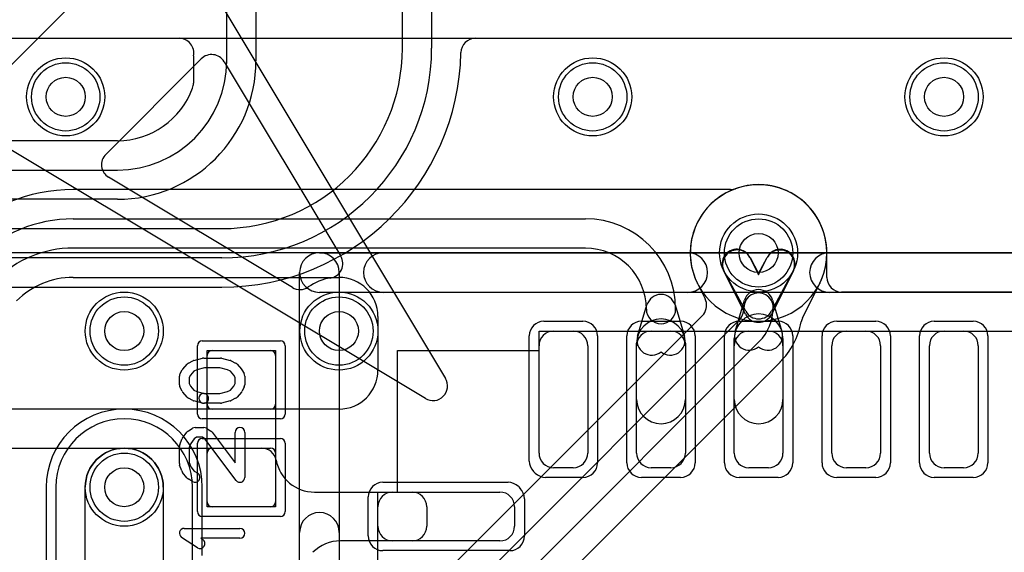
# Model space of a CAD drawing. Extents: x 0 to 20.5, y -0.9 to 20.
# Tile 16 of 18: x 9.8 to 14.8, y 13 to 15.7. Entities that reach past the tile are written whole.
import ezdxf

# ---------------------------------------------------------------- set-up
doc = ezdxf.new("R2010")
doc.units = 0
for name, color, linetype in [('Hole', 1, 'CONTINUOUS'), ('L1', 3, 'CONTINUOUS'), ('L2', 3, 'CONTINUOUS'), ('L3', 3, 'CONTINUOUS'), ('L4', 3, 'CONTINUOUS'), ('MetalMask-A', 176, 'CONTINUOUS'), ('PartsArea-A', 111, 'CONTINUOUS'), ('PartsArea-B', 111, 'CONTINUOUS'), ('PartsSilk-A', 221, 'CONTINUOUS'), ('Resist-A', 2, 'CONTINUOUS'), ('Resist-B', 2, 'CONTINUOUS'), ('Silk-A', 140, 'CONTINUOUS')]:
    doc.layers.add(name, color=color, linetype=linetype)

msp = doc.modelspace()

# ---------------------------------------------------------------- linework, layer by layer
at = {"layer": 'Hole'}
for centre in [(10, 15.3), (12.7, 15.3), (14.5, 15.3), (13.55, 14.5), (10.3, 14.1), (11.4, 14.1), (10.3, 13.3)]:
    msp.add_circle(centre, 0.1, dxfattribs=at)
at = {"layer": 'L1'}
for p, q in [((6.1, 15.59996), (18.825, 15.59996)), ((13.40638, 14.82504), (10.03803, 14.82504)), ((10.03803, 14.675), (12.6625, 14.675)), ((12.6625, 14.525), (10.03803, 14.525)), ((13.90004, 14.37501), (13.90004, 14.5)), ((13.50604, 14.47618), (13.55, 14.395)), ((13.55, 14.395), (13.59396, 14.47618)), ((13.48405, 14.20179), (13.37414, 14.40476)), ((13.72586, 14.40476), (13.61595, 14.20179)), ((10.03803, 14.37496), (11.39999, 14.37496)), ((17.00004, 14.30004), (13.97501, 14.30004)), ((12.93022, 14.07322), (12.97813, 14.23393)), ((13.12187, 14.23393), (13.16978, 14.07322)), ((13.43022, 14.09822), (13.47813, 14.25893)), ((13.62187, 14.25893), (13.66978, 14.09822)), ((11.59999, 14.17496), (11.59999, 13.90004)), ((12.5, 14.1), (12.6, 14.1)), ((13, 14.1), (13.1, 14.1)), ((13.5, 14.1), (13.6, 14.1)), ((14, 14.1), (14.1, 14.1)), ((14.5, 14.1), (14.6, 14.1)), ((12.425, 13.475), (12.425, 14.025)), ((12.675, 14.025), (12.675, 13.475)), ((12.925, 13.75), (12.925, 14.0375)), ((12.925, 13.475), (12.925, 14.025)), ((13.175, 14.0375), (13.175, 13.75)), ((13.175, 14.025), (13.175, 13.475)), ((13.425, 13.75), (13.425, 14.0625)), ((13.425, 13.475), (13.425, 14.025)), ((13.675, 14.0625), (13.675, 13.75)), ((13.675, 14.025), (13.675, 13.475)), ((13.925, 13.475), (13.925, 14.025)), ((14.175, 14.025), (14.175, 13.475)), ((14.425, 13.475), (14.425, 14.025)), ((14.675, 14.025), (14.675, 13.475)), ((10.725, 13.725), (10.725, 13.975)), ((10.75, 14), (11.05, 14)), ((11.075, 13.975), (11.075, 13.725)), ((11.39999, 13.70004), (10.3, 13.70004)), ((11.05, 13.7), (10.75, 13.7)), ((10.3, 13.5), (11.00461, 13.5)), ((10.725, 13.225), (10.725, 13.475)), ((10.75, 13.5), (11.05, 13.5)), ((11.075, 13.475), (11.075, 13.225)), ((12.6, 13.4), (12.5, 13.4)), ((13.1, 13.4), (13, 13.4)), ((13.6, 13.4), (13.5, 13.4)), ((14.1, 13.4), (14, 13.4)), ((14.6, 13.4), (14.5, 13.4)), ((9.89996, 13.3), (9.89996, 12.5)), ((10.1, 12.5), (10.1, 13.3)), ((11.275, 13.275), (11.77503, 13.275)), ((11.675, 13.275), (12.225, 13.275)), ((11.05, 13.2), (10.75, 13.2)), ((11.6, 13.1), (11.6, 13.2)), ((11.85, 13.20003), (11.85, 13.09997)), ((12.3, 13.2), (12.3, 13.1)), ((11.77503, 13.025), (11.40784, 13.025)), ((12.225, 13.025), (11.675, 13.025))]:
    msp.add_line(p, q, dxfattribs=at)
for centre in [(10, 15.3), (12.7, 15.3), (14.5, 15.3), (13.55, 14.5), (10.3, 14.1), (11.4, 14.1), (10.3, 13.3)]:
    msp.add_circle(centre, 0.2, dxfattribs=at)
for centre, radius, start, end in [((13.55, 14.5), 0.35004, 0, 109.75083), ((10.03802, 13.965), 0.86004, 89.99933, 135), ((13.40638, 14.90001), 0.07497, -90, -70.25261), ((10.03802, 13.965), 0.71, 89.99919, 135), ((12.6625, 14.2125), 0.4625, 0, 90), ((10.03802, 13.965), 0.56, 89.99898, 135), ((12.6625, 14.2125), 0.3125, 0, 90), ((13.44009, 14.44047), 0.075, 28.43425, -151.56407), ((13.65991, 14.44047), 0.075, -28.43425, 151.56407), ((10.03801, 13.96499), 0.40997, 89.9972, 134.99802), ((11.39999, 14.17496), 0.2, 0, 90), ((13.97501, 14.37501), 0.07497, 180, -90), ((13.05, 14.2125), 0.075, 16.60338, 163.39662), ((13.55, 14.2375), 0.075, 16.60338, 163.39662), ((13.05, 14.2125), 0.075, 180, 0), ((13.55, 14.0625), 0.125, 0, 180), ((13.55, 14.2375), 0.075, -151.56575, -28.43425), ((13.05, 14.0375), 0.125, 0, 180), ((12.5, 14.025), 0.075, 90, 180), ((12.6, 14.025), 0.075, 0, 90), ((13, 14.025), 0.075, 90, 180), ((13.1, 14.025), 0.075, 0, 90), ((13.5, 14.025), 0.075, 90, 180), ((13.50209, 14.07679), 0.075, 163.39662, -50.29616), ((13.59791, 14.07679), 0.075, -129.70384, 16.60009), ((13.6, 14.025), 0.075, 0, 90), ((14, 14.025), 0.075, 90, 180), ((14.1, 14.025), 0.075, 0, 90), ((14.5, 14.025), 0.075, 90, 180), ((14.6, 14.025), 0.075, 0, 90), ((13.00209, 14.05179), 0.075, 163.39662, -50.29616), ((13.09791, 14.05179), 0.075, -129.70384, 16.60009), ((10.75, 13.975), 0.025, 90, 180), ((11.05, 13.975), 0.025, 0, 90), ((11.39999, 13.90004), 0.2, -90, 0), ((10.75, 13.725), 0.025, 180, -90), ((11.05, 13.725), 0.025, -90, 0), ((13.05, 13.75), 0.125, 180, 0), ((13.55, 13.75), 0.125, 180, 0), ((10.3, 13.3), 0.40004, 90, 180), ((10.3, 13.3), 0.2, 90, 180), ((10.75, 13.475), 0.025, 90, 180), ((11.00461, 13.42503), 0.07497, 10.17975, 90), ((11.05, 13.475), 0.025, 0, 90), ((12.5, 13.475), 0.075, 180, -90), ((12.6, 13.475), 0.075, -90, 0), ((13, 13.475), 0.075, 180, -90), ((13.1, 13.475), 0.075, -90, 0), ((13.5, 13.475), 0.075, 180, -90), ((13.6, 13.475), 0.075, -90, 0), ((14, 13.475), 0.075, 180, -90), ((14.1, 13.475), 0.075, -90, 0), ((14.5, 13.475), 0.075, 180, -90), ((14.6, 13.475), 0.075, -90, 0), ((11.275, 13.475), 0.2, -169.42047, -90), ((11.675, 13.2), 0.075, 90, 180), ((11.77503, 13.20003), 0.07497, 0, 90), ((12.225, 13.2), 0.075, 0, 90), ((10.75, 13.225), 0.025, 180, -90), ((11.05, 13.225), 0.025, -90, 0), ((11.675, 13.1), 0.075, 180, -90), ((11.77503, 13.09997), 0.07497, -90, 0), ((12.225, 13.1), 0.075, -90, 0), ((11.40784, 12.825), 0.2, 90, 135)]:
    msp.add_arc(centre, radius, start, end, dxfattribs=at)
at = {"layer": 'L2'}
for p, q in [((1.175, 15.59996), (18.825, 15.59996)), ((9.94996, 13.3), (9.94996, 12.5)), ((10.65004, 12.5), (10.65004, 13.3))]:
    msp.add_line(p, q, dxfattribs=at)
for centre in [(10, 15.3), (12.7, 15.3), (14.5, 15.3), (10.3, 14.1), (11.4, 14.1)]:
    msp.add_circle(centre, 0.2, dxfattribs=at)
for centre, start, end in [((13.55, 14.5), 90, -90), ((13.55, 14.5), -90, 90), ((10.3, 13.3), 0, 180)]:
    msp.add_arc(centre, 0.35004, start, end, dxfattribs=at)
at = {"layer": 'L3'}
for p, q in [((11.725, 15.55), (11.725, 17.015)), ((11.875, 17.015), (11.875, 15.55)), ((10.825, 15.485), (10.825, 16.9825)), ((10.975, 16.9825), (10.975, 15.485)), ((1.175, 15.59996), (10.58137, 15.59996)), ((12.0998, 15.59996), (18.825, 15.59996)), ((10.65477, 15.50953), (10.65477, 15.37045)), ((10.265, 15.07504), (7.03729, 15.07504)), ((7.03729, 14.925), (10.265, 14.925)), ((10.265, 14.775), (7.03729, 14.775)), ((7.0373, 14.625), (10.8, 14.625)), ((10.8, 14.475), (7.0373, 14.475)), ((7.0373, 14.32496), (10.8, 14.32496)), ((9.94996, 13.3), (9.94996, 12.5)), ((10.65004, 12.5), (10.65004, 13.3))]:
    msp.add_line(p, q, dxfattribs=at)
for centre in [(10, 15.3), (12.7, 15.3), (14.5, 15.3), (10.3, 14.1), (11.4, 14.1)]:
    msp.add_circle(centre, 0.2, dxfattribs=at)
for centre, radius, start, end in [((10.58137, 15.52496), 0.075, -11.87174, 90), ((12.0998, 15.52496), 0.075, 90, 178.89991), ((10.8, 15.55), 1.075, -90, 0), ((10.8, 15.55), 0.925, -90, 0), ((10.8, 15.55), 1.22504, -90, -1.10386), ((10.265, 15.485), 0.71, -90, 0), ((10.265, 15.485), 0.56, -90, 0), ((10.265, 15.485), 0.40996, -90, -19.99612), ((10.5798, 15.37045), 0.07497, -19.99878, 0), ((13.55, 14.5), 0.35004, 90, -90), ((13.55, 14.5), 0.35004, -90, 90), ((10.3, 13.3), 0.35004, 0, 180)]:
    msp.add_arc(centre, radius, start, end, dxfattribs=at)
at = {"layer": 'L4'}
for p, q in [((5.77615, 15.59996), (18.825, 15.59996)), ((13.50526, 14.47767), (13.55, 14.388)), ((13.55, 14.388), (13.59474, 14.47767)), ((13.48289, 14.18653), (13.37104, 14.41071)), ((13.72896, 14.41071), (13.61711, 14.18653)), ((13.23721, 14.34287), (13.27582, 14.26545)), ((13.77521, 14.16733), (13.86322, 14.34373)), ((13.26119, 14.1784), (11.89141, 12.80862)), ((9.534, 10.23902), (13.44672, 14.15173)), ((13.55279, 14.04566), (9.64007, 10.13296)), ((9.74617, 10.02687), (13.65702, 13.93771)), ((10.3, 13.70004), (7.57784, 13.70004)), ((9.5, 13.5), (10.3, 13.5)), ((10.5, 13.3), (10.5, 12.27574)), ((10.70004, 12.95004), (10.70004, 13.3))]:
    msp.add_line(p, q, dxfattribs=at)
for centre in [(10, 15.3), (12.7, 15.3), (14.5, 15.3), (13.55, 14.5), (10.3, 14.1), (11.4, 14.1), (10.3, 13.3)]:
    msp.add_circle(centre, 0.2, dxfattribs=at)
for centre, radius, start, end in [((13.55, 14.50002), 0.35005, -26.34984, -153.66699), ((13.43815, 14.44419), 0.075, 26.5138, -153.48404), ((13.66185, 14.44419), 0.075, -26.5138, 153.48404), ((13.1697, 14.31026), 0.07497, 26.5172, 27.38194), ((13.55001, 14.5), 0.35005, -153.48546, -153.42177), ((13.17012, 14.30941), 0.07497, 26.50695, 26.94444), ((13.9303, 14.31026), 0.07497, 152.95302, 153.4828), ((13.93086, 14.31138), 0.07497, 153.6537, 153.91004), ((13.55, 14.22001), 0.075, 0, -179.99666), ((13.2087, 14.23198), 0.075, -44.9838, 18.43736), ((13.20873, 14.23199), 0.07497, 18.43737, 26.50695), ((13.20818, 14.23141), 0.07497, -45, -44.39475), ((13.37845, 14.22), 0.09655, -45, 0.00593), ((13.55, 14.22001), 0.075, -153.4862, -26.5138), ((13.37845, 14.22), 0.24655, -45, 0.00232), ((13.37843, 14.22003), 0.3966, -44.87333, -10.61832), ((13.84193, 14.13313), 0.07497, 153.46571, 169.378), ((13.84194, 14.13315), 0.07497, 153.15127, 153.4828), ((13.84227, 14.13381), 0.07497, 153.4828, 153.7152), ((13.84194, 14.13315), 0.07497, 152.87787, 152.91885), ((13.71059, 13.88526), 0.07497, 134.37313, 135.60525), ((13.7121, 13.88678), 0.07497, 135.16213, 136.01058), ((13.71262, 13.88731), 0.07497, 135.12429, 135.7296), ((10.3, 13.3), 0.40004, 0, 90), ((10.3, 13.3), 0.2, 0, 90)]:
    msp.add_arc(centre, radius, start, end, dxfattribs=at)
at = {"layer": 'MetalMask-A'}
for p, q in [((12.5, 14.1), (12.6, 14.1)), ((13, 14.1), (13.1, 14.1)), ((13.5, 14.1), (13.6, 14.1)), ((14, 14.1), (14.1, 14.1)), ((14.5, 14.1), (14.6, 14.1)), ((12.425, 13.475), (12.425, 14.025)), ((12.675, 14.025), (12.675, 13.475)), ((12.925, 13.475), (12.925, 14.025)), ((13.175, 14.025), (13.175, 13.475)), ((13.425, 13.475), (13.425, 14.025)), ((13.675, 14.025), (13.675, 13.475)), ((13.925, 13.475), (13.925, 14.025)), ((14.175, 14.025), (14.175, 13.475)), ((14.425, 13.475), (14.425, 14.025)), ((14.675, 14.025), (14.675, 13.475)), ((10.725, 13.725), (10.725, 13.975)), ((10.75, 14), (11.05, 14)), ((11.075, 13.975), (11.075, 13.725)), ((11.05, 13.7), (10.75, 13.7)), ((10.725, 13.225), (10.725, 13.475)), ((10.75, 13.5), (11.05, 13.5)), ((11.075, 13.475), (11.075, 13.225)), ((12.6, 13.4), (12.5, 13.4)), ((13.1, 13.4), (13, 13.4)), ((13.6, 13.4), (13.5, 13.4)), ((14.1, 13.4), (14, 13.4)), ((14.6, 13.4), (14.5, 13.4)), ((11.675, 13.275), (12.225, 13.275)), ((11.05, 13.2), (10.75, 13.2)), ((11.6, 13.1), (11.6, 13.2)), ((12.3, 13.2), (12.3, 13.1)), ((12.225, 13.025), (11.675, 13.025))]:
    msp.add_line(p, q, dxfattribs=at)
for centre, radius, start, end in [((12.5, 14.025), 0.075, 90, 180), ((12.6, 14.025), 0.075, 0, 90), ((13, 14.025), 0.075, 90, 180), ((13.1, 14.025), 0.075, 0, 90), ((13.5, 14.025), 0.075, 90, 180), ((13.6, 14.025), 0.075, 0, 90), ((14, 14.025), 0.075, 90, 180), ((14.1, 14.025), 0.075, 0, 90), ((14.5, 14.025), 0.075, 90, 180), ((14.6, 14.025), 0.075, 0, 90), ((10.75, 13.975), 0.025, 90, 180), ((11.05, 13.975), 0.025, 0, 90), ((10.75, 13.725), 0.025, 180, -90), ((11.05, 13.725), 0.025, -90, 0), ((10.75, 13.475), 0.025, 90, 180), ((11.05, 13.475), 0.025, 0, 90), ((12.5, 13.475), 0.075, 180, -90), ((12.6, 13.475), 0.075, -90, 0), ((13, 13.475), 0.075, 180, -90), ((13.1, 13.475), 0.075, -90, 0), ((13.5, 13.475), 0.075, 180, -90), ((13.6, 13.475), 0.075, -90, 0), ((14, 13.475), 0.075, 180, -90), ((14.1, 13.475), 0.075, -90, 0), ((14.5, 13.475), 0.075, 180, -90), ((14.6, 13.475), 0.075, -90, 0), ((11.675, 13.2), 0.075, 90, 180), ((12.225, 13.2), 0.075, 0, 90), ((10.75, 13.225), 0.025, 180, -90), ((11.05, 13.225), 0.025, -90, 0), ((11.675, 13.1), 0.075, 180, -90), ((12.225, 13.1), 0.075, -90, 0)]:
    msp.add_arc(centre, radius, start, end, dxfattribs=at)
at = {"layer": 'PartsArea-A'}
for p, q in [((20, 14.5), (0, 14.5)), ((12.425, 14), (12.425, 14.1)), ((12.425, 14.1), (16.175, 14.1)), ((10.725, 13.2), (10.725, 14)), ((10.725, 14), (11.075, 14)), ((11.075, 14), (11.075, 13.2)), ((11.7, 13.275), (11.7, 14)), ((11.7, 14), (12.425, 14)), ((11.6, 13.275), (11.7, 13.275)), ((11.6, 9.525), (11.6, 13.275)), ((11.075, 13.2), (10.725, 13.2))]:
    msp.add_line(p, q, dxfattribs=at)
at = {"layer": 'PartsArea-B'}
msp.add_line((20, 14.5), (0, 14.5), dxfattribs=at)
at = {"layer": 'PartsSilk-A'}
for p, q in [((9.51627, 15.25891), (10.44109, 16.18373)), ((10.55843, 16.16928), (11.94565, 13.85725)), ((11.84275, 13.75435), (9.53072, 15.14157)), ((11.3, 14.5016), (17.3, 14.5016)), ((11.1984, 8.4), (11.1984, 14.4)), ((11.4016, 14.4), (11.4016, 8.5016)), ((17.1984, 14.2984), (11.3, 14.2984)), ((10.59983, 13.9055), (10.62205, 13.9305)), ((10.62956, 13.93625), (10.65178, 13.94736)), ((10.6569, 13.94925), (10.70135, 13.96036)), ((10.70741, 13.96111), (10.79259, 13.96111)), ((10.79865, 13.96036), (10.8431, 13.94925)), ((10.84822, 13.94736), (10.87044, 13.93625)), ((10.87795, 13.9305), (10.90017, 13.9055)), ((10.5857, 13.88184), (10.59681, 13.90129)), ((10.63894, 13.87423), (10.63241, 13.8628)), ((10.65623, 13.89368), (10.63894, 13.87423)), ((10.67169, 13.90141), (10.65623, 13.89368)), ((10.71049, 13.91111), (10.67169, 13.90141)), ((10.78951, 13.91111), (10.71049, 13.91111)), ((10.82831, 13.90141), (10.78951, 13.91111)), ((10.84377, 13.89368), (10.82831, 13.90141)), ((10.86106, 13.87423), (10.84377, 13.89368)), ((10.86759, 13.8628), (10.86106, 13.87423)), ((10.90319, 13.90129), (10.9143, 13.88184)), ((10.58241, 13.825), (10.58241, 13.86944)), ((10.63241, 13.8628), (10.63241, 13.8309)), ((10.63241, 13.8309), (10.6394, 13.81692)), ((10.8606, 13.81692), (10.86759, 13.8309)), ((10.86759, 13.8309), (10.86759, 13.8628)), ((10.91759, 13.86944), (10.91759, 13.825)), ((10.59616, 13.7916), (10.58505, 13.81382)), ((10.62205, 13.76117), (10.59983, 13.78617)), ((10.6394, 13.81692), (10.65623, 13.79799)), ((10.65623, 13.79799), (10.67169, 13.79026)), ((10.67169, 13.79026), (10.71347, 13.77981)), ((10.70741, 13.78056), (10.78951, 13.78056)), ((10.78951, 13.78056), (10.82831, 13.79026)), ((10.82831, 13.79026), (10.84377, 13.79799)), ((10.84377, 13.79799), (10.8606, 13.81692)), ((10.90017, 13.78617), (10.87795, 13.76117)), ((10.91495, 13.81382), (10.90384, 13.7916)), ((10.65178, 13.74431), (10.62956, 13.75542)), ((10.70135, 13.73131), (10.6569, 13.74242)), ((10.79259, 13.73056), (10.70741, 13.73056)), ((10.8431, 13.74242), (10.79865, 13.73131)), ((10.87044, 13.75542), (10.84822, 13.74431)), ((10.5983, 13.55081), (10.62052, 13.58137)), ((10.62749, 13.58787), (10.64971, 13.60176)), ((10.66296, 13.60556), (10.70741, 13.60556)), ((10.72066, 13.60176), (10.74288, 13.58787)), ((10.74961, 13.5817), (10.86759, 13.42483)), ((10.86759, 13.42483), (10.86759, 13.58056)), ((10.91759, 13.58056), (10.91759, 13.35)), ((10.5842, 13.51761), (10.59531, 13.54539)), ((10.64057, 13.52393), (10.63241, 13.50352)), ((10.65811, 13.54804), (10.64057, 13.52393)), ((10.67013, 13.55556), (10.65811, 13.54804)), ((10.70024, 13.55556), (10.67013, 13.55556)), ((10.71244, 13.54793), (10.70024, 13.55556)), ((10.87261, 13.33497), (10.71244, 13.54793)), ((10.58241, 13.42222), (10.58241, 13.50833)), ((10.63241, 13.50352), (10.63241, 13.42662)), ((10.63241, 13.42662), (10.64061, 13.40408)), ((10.59503, 13.38313), (10.58392, 13.41368)), ((10.62122, 13.34827), (10.599, 13.37605)), ((10.64061, 13.40408), (10.6576, 13.38283)), ((10.6576, 13.38283), (10.67621, 13.3712)), ((10.64971, 13.3288), (10.62749, 13.34269)), ((10.60741, 13.08889), (10.89259, 13.08889)), ((10.6753, 12.99013), (10.59382, 13.04291)), ((10.89259, 13.03889), (10.69199, 13.03889)), ((10.69199, 13.03889), (10.70248, 13.03209))]:
    msp.add_line(p, q, dxfattribs=at)
for centre, radius, start, end in [((11.3, 14.4), 0.1016, 90, -90), ((11.3, 14.4), 0.1016, 0, 180), ((10.64074, 13.91389), 0.025, 116.56505, 138.37217), ((10.66296, 13.925), 0.025, 104.03068, 116.56505), ((10.70741, 13.93611), 0.025, 90, 104.03068), ((10.79259, 13.93611), 0.025, 75.96932, 90), ((10.83704, 13.925), 0.025, 63.43495, 75.96932), ((10.85926, 13.91389), 0.025, 41.62783, 63.43495), ((10.60741, 13.86944), 0.025, 150.26649, 180), ((10.61852, 13.88889), 0.025, 138.37217, 150.26649), ((10.88148, 13.88889), 0.025, 29.73351, 41.62783), ((10.89259, 13.86944), 0.025, 0, 29.73351), ((10.60741, 13.825), 0.025, 180, -153.43495), ((10.89259, 13.825), 0.025, -26.56505, 0), ((11.88134, 13.81866), 0.075, -120.96638, 30.96379), ((10.61852, 13.80278), 0.025, -153.43495, -138.37217), ((10.70741, 13.75556), 0.025, 90, -90), ((10.70741, 13.75556), 0.025, -104.03068, 75.96679), ((10.88148, 13.80278), 0.025, -41.62783, -26.56505), ((10.64074, 13.77778), 0.025, -138.37217, -116.56505), ((10.66296, 13.76667), 0.025, -116.56505, -104.03068), ((10.79259, 13.75556), 0.025, -90, -75.96932), ((10.83704, 13.76667), 0.025, -75.96932, -63.43495), ((10.85926, 13.77778), 0.025, -63.43495, -41.62783), ((10.64074, 13.56667), 0.025, 122.00538, 143.97932), ((10.66296, 13.58056), 0.025, 90, 122.01002), ((10.70741, 13.58056), 0.025, 57.99462, 90), ((10.72963, 13.56667), 0.025, 36.9524, 57.98998), ((10.89259, 13.58056), 0.025, 0, 180), ((10.61852, 13.53611), 0.025, 143.98274, 158.20215), ((10.60741, 13.50833), 0.025, 158.2071, 180), ((10.60741, 13.42222), 0.025, 180, -160.01539), ((10.61852, 13.39167), 0.025, -160.02081, -141.34522), ((10.66296, 13.35), 0.025, -122.00538, 57.98998), ((10.64074, 13.36389), 0.025, -141.33303, -122.01002), ((10.89259, 13.35), 0.025, -143.0476, 0), ((10.60741, 13.06389), 0.025, 90, -122.93381), ((10.89259, 13.06389), 0.025, -90, 90), ((10.68889, 13.01111), 0.025, -122.93354, 57.06619)]:
    msp.add_arc(centre, radius, start, end, dxfattribs=at)
at = {"layer": 'Resist-A'}
for p, q in [((12.45, 14.15), (12.65, 14.15)), ((12.95, 14.15), (13.15, 14.15)), ((13.45, 14.15), (13.65, 14.15)), ((13.95, 14.15), (14.15, 14.15)), ((14.45, 14.15), (14.65, 14.15)), ((12.375, 13.43385), (12.375, 14.075)), ((12.725, 14.075), (12.725, 13.425)), ((12.875, 13.425), (12.875, 14.075)), ((13.225, 14.075), (13.225, 13.425)), ((13.375, 13.425), (13.375, 14.075)), ((13.725, 14.075), (13.725, 13.425)), ((13.875, 13.425), (13.875, 14.075)), ((14.225, 14.075), (14.225, 13.425)), ((14.375, 13.425), (14.375, 14.075)), ((14.725, 14.075), (14.725, 13.425)), ((10.675, 13.675), (10.675, 14.025)), ((10.7, 14.05), (11.1, 14.05)), ((11.125, 14.025), (11.125, 13.675)), ((11.1, 13.65), (10.7, 13.65)), ((10.675, 13.175), (10.675, 13.525)), ((10.7, 13.55), (11.1, 13.55)), ((11.125, 13.525), (11.125, 13.175)), ((12.40581, 13.37197), (12.39697, 13.38081)), ((11.625, 13.325), (12.26615, 13.325)), ((12.65, 13.35), (12.45885, 13.35)), ((13.15, 13.35), (12.95, 13.35)), ((13.65, 13.35), (13.45, 13.35)), ((14.15, 13.35), (13.95, 13.35)), ((14.65, 13.35), (14.45, 13.35)), ((12.31919, 13.30303), (12.32803, 13.29419)), ((11.55, 13.05), (11.55, 13.25)), ((12.35, 13.24115), (12.35, 13.05)), ((11.1, 13.15), (10.7, 13.15)), ((12.275, 12.975), (11.625, 12.975))]:
    msp.add_line(p, q, dxfattribs=at)
for centre in [(10, 15.3), (12.7, 15.3), (14.5, 15.3), (13.55, 14.5), (10.3, 14.1), (11.4, 14.1), (10.3, 13.3)]:
    msp.add_circle(centre, 0.175, dxfattribs=at)
for centre, radius, start, end in [((12.45, 14.075), 0.075, 90, 180), ((12.65, 14.075), 0.075, 0, 90), ((12.95, 14.075), 0.075, 90, 180), ((13.15, 14.075), 0.075, 0, 90), ((13.45, 14.075), 0.075, 90, 180), ((13.65, 14.075), 0.075, 0, 90), ((13.95, 14.075), 0.075, 90, 180), ((14.15, 14.075), 0.075, 0, 90), ((14.45, 14.075), 0.075, 90, 180), ((14.65, 14.075), 0.075, 0, 90), ((10.7, 14.025), 0.025, 90, 180), ((11.1, 14.025), 0.025, 0, 90), ((10.7, 13.675), 0.025, 180, -90), ((11.1, 13.675), 0.025, -90, 0), ((10.7, 13.525), 0.025, 90, 180), ((11.1, 13.525), 0.025, 0, 90), ((12.45, 13.43384), 0.075, 179.99236, -135), ((12.65, 13.425), 0.075, -90, 0), ((12.95, 13.425), 0.075, 180, -90), ((13.15, 13.425), 0.075, -90, 0), ((13.45, 13.425), 0.075, 180, -90), ((13.65, 13.425), 0.075, -90, 0), ((13.95, 13.425), 0.075, 180, -90), ((14.15, 13.425), 0.075, -90, 0), ((14.45, 13.425), 0.075, 180, -90), ((14.65, 13.425), 0.075, -90, 0), ((12.45885, 13.425), 0.075, -135.0054, -90), ((11.625, 13.25), 0.075, 90, 180), ((12.26615, 13.25), 0.075, 44.9946, 90), ((12.275, 13.24116), 0.075, -0.00764, 45), ((10.7, 13.175), 0.025, 180, -90), ((11.1, 13.175), 0.025, -90, 0), ((11.625, 13.05), 0.075, 180, -90), ((12.275, 13.05), 0.075, -90, 0)]:
    msp.add_arc(centre, radius, start, end, dxfattribs=at)
at = {"layer": 'Resist-B'}
for centre in [(10, 15.3), (12.7, 15.3), (14.5, 15.3), (13.55, 14.5), (10.3, 14.1), (11.4, 14.1), (10.3, 13.3)]:
    msp.add_circle(centre, 0.175, dxfattribs=at)
at = {"layer": 'Silk-A'}
for p, q in [((10.20542, 15.00542), (10.69458, 15.49458)), ((10.81192, 15.48013), (11.40944, 14.48426)), ((11.16159, 14.32305), (10.21987, 14.88808)), ((11.62766, 14.5016), (13.18692, 14.5016)), ((13.91308, 14.5016), (14.83692, 14.5016)), ((13.18692, 14.2984), (11.62766, 14.2984)), ((14.83692, 14.2984), (13.91308, 14.2984)), ((11.1984, 12.76308), (11.1984, 13.06848)), ((11.4016, 13.06848), (11.4016, 12.76308))]:
    msp.add_line(p, q, dxfattribs=at)
for centre, radius, start, end in [((10.74761, 15.44155), 0.075, 30.95983, 135), ((10.25846, 14.95239), 0.075, 135.0054, -120.96359), ((11.34513, 14.44567), 0.075, -80.97852, 30.96638), ((11.62766, 14.4), 0.1016, 90, -90), ((13.18692, 14.4), 0.1016, -90, 90), ((13.91308, 14.4), 0.1016, 90, -90), ((11.4, 14.1), 0.275, 99.01909, 124.81348), ((11.20018, 14.38736), 0.075, -120.96638, -55.18696), ((11.3, 13.06848), 0.1016, 0, 180)]:
    msp.add_arc(centre, radius, start, end, dxfattribs=at)

doc.saveas('drawing.dxf')
